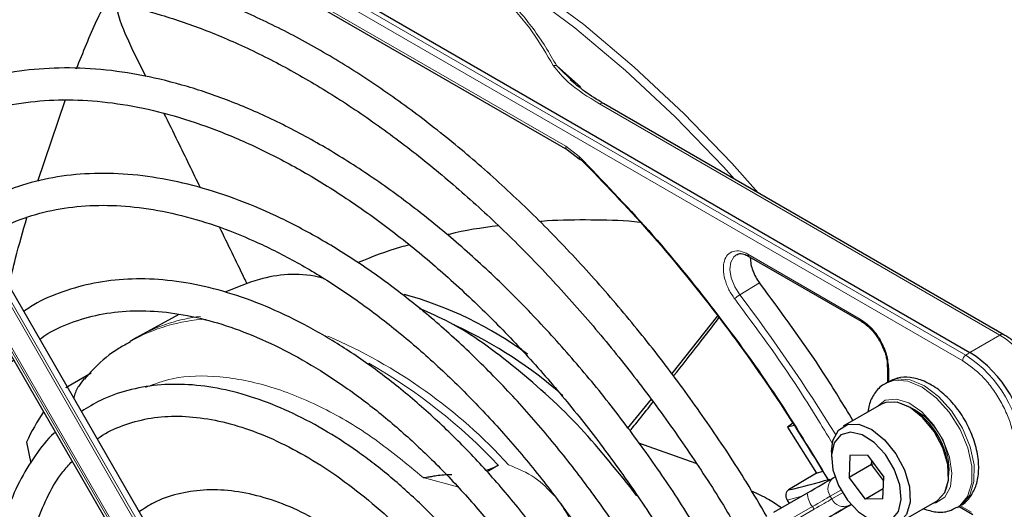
# Paper-space layout 'Blatt4' of a CAD drawing. Header units: millimetres. Extents: x 5 to 418, y 2 to 292.
# Tile 75 of 117: x 134 to 144, y 208 to 213. Entities that reach past the tile are written whole.
import ezdxf

# ---------------------------------------------------------------- set-up
doc = ezdxf.new("R2010")
doc.units = ezdxf.units.MM

psp = doc.layouts.new('Blatt4')

# ---------------------------------------------------------------- linework, layer by layer
at = {"color": 7, "linetype": 'Continuous', "lineweight": 18}
for p, q in [((144.053, 209.455), (131.078, 216.945)), ((144.086, 209.514), (131.11, 217.004)), ((135.231, 214.394), (139.9, 211.699)), ((136.256, 206.282), (132.259, 213.204)), ((132.283, 213.218), (136.279, 206.296)), ((136.058, 206.168), (132.061, 213.09)), ((132.078, 213.1), (136.075, 206.177)), ((139.806, 212.541), (140.055, 212.322)), ((140.253, 212.142), (144.442, 209.724)), ((139.9, 211.699), (140.042, 211.59)), ((141.807, 210.57), (142.981, 209.892)), ((141.928, 210.269), (141.72, 210.145)), ((144.442, 209.724), (144.129, 209.543)), ((144.129, 209.543), (144.086, 209.514)), ((143.28, 209.375), (143.28, 209.233)), ((138.769, 208.135), (138.41, 208.233)), ((142.779, 208.103), (142.668, 208.038)), ((142.369, 208.039), (142.217, 207.998)), ((142.668, 208.038), (142.685, 208.01)), ((142.685, 208.01), (142.796, 208.074)), ((142.481, 207.93), (142.13, 207.728)), ((142.147, 207.699), (142.498, 207.902)), ((142.498, 207.902), (142.481, 207.93)), ((142.885, 207.952), (142.866, 207.941)), ((144.025, 207.942), (144.147, 207.871))]:
    psp.add_line(p, q, dxfattribs=at)
at = {"color": 7, "linetype": 'Continuous', "lineweight": 25}
for p, q in [((131.153, 217.034), (144.129, 209.543)), ((135.248, 214.356), (139.917, 211.66)), ((136.334, 206.327), (132.338, 213.249)), ((132.038, 213.076), (136.034, 206.154)), ((135.508, 212.428), (135.361, 212.726)), ((139.988, 212.362), (139.806, 212.541)), ((134.377, 211.335), (134.664, 212.178)), ((144.484, 209.728), (140.295, 212.146)), ((139.917, 211.661), (140.041, 211.567)), ((141.817, 210.547), (142.991, 209.869)), ((135.851, 209.939), (135.445, 209.716)), ((141.489, 209.924), (141.01, 209.321)), ((135.413, 209.699), (135.343, 209.658)), ((135.445, 209.716), (135.413, 209.699)), ((134.67, 209.175), (134.934, 209.329)), ((143.265, 209.395), (143.265, 209.23)), ((143.272, 209.234), (143.248, 209.22)), ((140.793, 209.054), (140.543, 208.747)), ((143.202, 209.001), (142.801, 208.77)), ((142.276, 208.801), (142.222, 208.762)), ((142.291, 208.778), (142.222, 208.762)), ((142.222, 208.762), (142.523, 208.281)), ((134.258, 208.605), (134.303, 208.385)), ((141.266, 208.38), (140.665, 208.594)), ((142.68, 208.503), (142.68, 208.448)), ((142.874, 208.464), (142.864, 208.235)), ((143.056, 208.467), (142.874, 208.464)), ((143.056, 208.467), (143.227, 208.239)), ((143.1, 208.371), (143.101, 208.407)), ((139.195, 208.364), (139.079, 208.292)), ((142.523, 208.281), (142.59, 208.299)), ((143.1, 208.371), (142.864, 208.235)), ((143.124, 208.377), (143.1, 208.371)), ((143.226, 208.204), (143.1, 208.371)), ((142.523, 208.281), (142.231, 208.104)), ((142.699, 208.23), (142.718, 208.24)), ((143.035, 208.008), (142.864, 208.235)), ((143.217, 208.01), (143.227, 208.239)), ((143.222, 208.116), (143.035, 208.008)), ((142.077, 207.871), (142.428, 208.073)), ((142.217, 207.998), (142.237, 207.963)), ((143.217, 208.01), (143.035, 208.008)), ((143.384, 207.759), (143.785, 207.991)), ((143.998, 207.921), (144.022, 207.935)), ((144.015, 207.931), (144.158, 207.848))]:
    psp.add_line(p, q, dxfattribs=at)
at = {"color": 7, "linetype": 'Continuous', "lineweight": 18, "flags": 128}
for points in [[(135.702, 214.797), (135.854, 214.794), (136.354, 214.748), (136.868, 214.649), (137.395, 214.496), (137.929, 214.29), (138.469, 214.033), (139.011, 213.726), (139.552, 213.371), (140.088, 212.971), (140.617, 212.527), (141.134, 212.043), (141.638, 211.521), (141.913, 211.212)], [(141.665, 211.355), (141.551, 211.482), (141.045, 212.006), (140.526, 212.491), (139.996, 212.937), (139.458, 213.338), (138.916, 213.694), (138.372, 214.002), (137.83, 214.259), (137.294, 214.466), (136.766, 214.619), (136.516, 214.674)], [(141.72, 210.145), (141.668, 210.23), (141.632, 210.322), (141.618, 210.411), (141.627, 210.487), (141.658, 210.543), (141.69, 210.567)], [(143.251, 209.222), (143.341, 209.252), (143.479, 209.243), (143.628, 209.18), (143.777, 209.068), (143.913, 208.916), (144.026, 208.736), (144.107, 208.543), (144.148, 208.352), (144.148, 208.178), (144.105, 208.036), (144.023, 207.938), (143.995, 207.919)], [(144.022, 207.935), (144.047, 207.951), (144.128, 208.05), (144.171, 208.192), (144.172, 208.365), (144.13, 208.556), (144.05, 208.75), (143.937, 208.93), (143.8, 209.082), (143.652, 209.194), (143.502, 209.257), (143.365, 209.266), (143.272, 209.234)], [(143.738, 207.964), (143.771, 207.97), (143.865, 208.028), (143.924, 208.135), (143.941, 208.28), (143.915, 208.448), (143.849, 208.623), (143.749, 208.786), (143.625, 208.921), (143.491, 209.014), (143.359, 209.055), (143.243, 209.042), (143.155, 208.974)], [(142.668, 208.038), (142.65, 208.028), (142.631, 208.017), (142.609, 208.005), (142.586, 207.991), (142.562, 207.977), (142.536, 207.962), (142.509, 207.946), (142.481, 207.93)], [(142.498, 207.902), (142.525, 207.918), (142.552, 207.933), (142.578, 207.948), (142.603, 207.962), (142.626, 207.976), (142.648, 207.988), (142.667, 207.999), (142.685, 208.01)]]:
    psp.add_lwpolyline(points, dxfattribs=at)
at = {"color": 7, "linetype": 'Continuous', "lineweight": 25, "flags": 128}
for points in [[(144.484, 209.728), (144.484, 209.728), (144.485, 209.727)], [(143.785, 207.991), (143.79, 207.994), (143.867, 208.078), (143.904, 208.208), (143.896, 208.369), (143.844, 208.544), (143.755, 208.714), (143.637, 208.86), (143.503, 208.966), (143.369, 209.022), (143.248, 209.02), (143.202, 209.001)], [(142.68, 208.503), (142.696, 208.622), (142.753, 208.731), (142.847, 208.789), (142.968, 208.791), (143.103, 208.735), (143.236, 208.628), (143.354, 208.482), (143.443, 208.313), (143.495, 208.138), (143.503, 207.977), (143.466, 207.847), (143.389, 207.762), (143.28, 207.732), (143.28, 207.732)], [(143.212, 207.766), (143.313, 207.795), (143.382, 207.879), (143.41, 208.005), (143.395, 208.159), (143.337, 208.323), (143.244, 208.476), (143.128, 208.601), (143.001, 208.682), (142.88, 208.709), (142.778, 208.679), (142.709, 208.596), (142.681, 208.47), (142.696, 208.315), (142.754, 208.152), (142.847, 207.998), (142.964, 207.874), (143.09, 207.793), (143.212, 207.766)], [(142.428, 208.073), (142.468, 208.096), (142.507, 208.119), (142.545, 208.14), (142.58, 208.161), (142.614, 208.181), (142.645, 208.198), (142.674, 208.215), (142.699, 208.23)], [(142.866, 207.941), (142.84, 207.926), (142.812, 207.91), (142.781, 207.892), (142.747, 207.872), (142.711, 207.852), (142.674, 207.83), (142.635, 207.808), (142.595, 207.784)], [(142.6, 207.787), (142.642, 207.812), (142.684, 207.836), (142.724, 207.859), (142.763, 207.881), (142.799, 207.902), (142.832, 207.921), (142.862, 207.939), (142.889, 207.954)]]:
    psp.add_lwpolyline(points, dxfattribs=at)
at = {"color": 7, "linetype": 'Continuous', "lineweight": 18}
for centre, radius, start, end in [((140.278, 212.108), 0.0419, 65.6929, 125.6176), ((127.06, 199.023), 18.402, 31.6747, 37.1862), ((136.241, 208.072), 1.822, 93.2506, 119.5171), ((136.294, 208.158), 1.775, 96.9623, 118.5981), ((135.238, 204.662), 5.499, 42.3553, 66.7273), ((144.467, 209.69), 0.0419, 65.6929, 125.6176), ((143.752, 208.645), 1.281, 2.6055, 57.3945), ((134.839, 204.23), 6.005, 43.5031, 60.0024), ((144.131, 209.451), 0.0777, 125.6892, 177.1989), ((143.4, 208.442), 1.272, 2.6055, 57.3945), ((143.186, 208.319), 0.724, 342.0933, 77.9013), ((142.781, 208.118), 0.138, 126.3512, 215.1851), ((142.671, 208.082), 0.244, 182.2032, 218.6037), ((142.81, 208.068), 0.138, 204.8163, 293.6431)]:
    psp.add_arc(centre, radius, start, end, dxfattribs=at)
at = {"color": 7, "linetype": 'Continuous', "lineweight": 25}
for centre, radius, start, end in [((137.185, 206.4), 3.887, 53.4485, 74.7255), ((136.778, 205.571), 4.686, 48.726, 64.9889), ((143.439, 208.464), 1.281, 2.6055, 57.3945), ((136.3, 207.656), 2.251, 145.8395, 155.0841), ((143.093, 208.265), 0.812, 0.4784, 59.5162), ((141.007, 213.643), 5.672, 282.4627, 286.9624)]:
    psp.add_arc(centre, radius, start, end, dxfattribs=at)
for points, knots in [([(142.165, 215.257), (142.419, 215.08), (142.929, 214.725), (143.68, 214.079), (144.41, 213.357), (145.106, 212.56), (145.762, 211.708), (146.155, 211.101), (146.35, 210.799)], [0, 0, 0, 0, 0.16549, 0.332238, 0.5, 0.66775, 0.834504, 1, 1, 1, 1]), ([(142.004, 207.828), (141.934, 207.947), (141.744, 208.27), (141.407, 208.778), (140.997, 209.348), (140.566, 209.893), (140.116, 210.411), (139.651, 210.899), (139.173, 211.354), (138.684, 211.773), (138.186, 212.154), (137.683, 212.496), (137.178, 212.795), (136.672, 213.051), (136.169, 213.262), (135.671, 213.426), (135.182, 213.542), (134.704, 213.61), (134.24, 213.629), (133.792, 213.598), (133.364, 213.52), (132.96, 213.391), (132.643, 213.254), (132.472, 213.144), (132.418, 213.11)], [0, 0, 0, 0, 0.0278357, 0.0754043, 0.1229765, 0.1705551, 0.2181426, 0.2657419, 0.3133555, 0.3609855, 0.4086337, 0.4563008, 0.5039862, 0.5516866, 0.5993949, 0.6470941, 0.6947631, 0.7423727, 0.7898868, 0.8372681, 0.8844871, 0.931535, 0.9784341, 1, 1, 1, 1]), ([(132.585, 212.821), (132.632, 212.852), (132.79, 212.955), (133.085, 213.082), (133.469, 213.202), (133.875, 213.272), (134.301, 213.295), (134.743, 213.271), (135.199, 213.198), (135.667, 213.079), (136.145, 212.914), (136.629, 212.703), (137.117, 212.447), (137.605, 212.149), (138.093, 211.809), (138.575, 211.43), (139.051, 211.013), (139.516, 210.562), (139.968, 210.077), (140.405, 209.563), (140.825, 209.022), (141.222, 208.457), (141.519, 208.002), (141.675, 207.731), (141.715, 207.662)], [0, 0, 0, 0, 0.02099, 0.069851, 0.118688, 0.167389, 0.215899, 0.264215, 0.312366, 0.360395, 0.408346, 0.456251, 0.504137, 0.552018, 0.599903, 0.6478, 0.695711, 0.743637, 0.791578, 0.839533, 0.887498, 0.935471, 0.983451, 1, 1, 1, 1]), ([(134.782, 212.51), (134.85, 212.681), (134.946, 212.92), (135.058, 213.145), (135.089, 213.208)], [0, 0, 0, 0, 0.717609, 1, 1, 1, 1]), ([(135.361, 212.726), (135.302, 212.853), (135.232, 213.004), (135.198, 213.166), (135.192, 213.192)], [0, 0, 0, 0, 0.838404, 1, 1, 1, 1]), ([(141.4, 207.479), (141.327, 207.602), (141.142, 207.914), (140.816, 208.397), (140.428, 208.925), (140.019, 209.426), (139.593, 209.9), (139.152, 210.342), (138.699, 210.75), (138.237, 211.121), (137.768, 211.452), (137.295, 211.743), (136.822, 211.99), (136.35, 212.192), (135.884, 212.347), (135.426, 212.455), (134.979, 212.514), (134.546, 212.524), (134.131, 212.484), (133.735, 212.397), (133.366, 212.257), (133.127, 212.146), (133.02, 212.069), (133.019, 212.069)], [0, 0, 0, 0, 0.032875, 0.083822, 0.134775, 0.185738, 0.236713, 0.287705, 0.338718, 0.389753, 0.440814, 0.491899, 0.543005, 0.594125, 0.645237, 0.696311, 0.747305, 0.798171, 0.848856, 0.899324, 0.949573, 0.99965, 1, 1, 1, 1]), ([(140.295, 212.146), (140.228, 212.187), (140.101, 212.265), (139.996, 212.353), (139.947, 212.395)], [0, 0, 0, 0, 0.527814, 1, 1, 1, 1]), ([(133.189, 211.774), (133.246, 211.811), (133.405, 211.913), (133.696, 212.032), (134.057, 212.133), (134.442, 212.184), (134.844, 212.188), (135.262, 212.144), (135.692, 212.054), (136.133, 211.916), (136.582, 211.733), (137.036, 211.506), (137.491, 211.235), (137.945, 210.922), (138.395, 210.57), (138.837, 210.18), (139.27, 209.756), (139.689, 209.299), (140.092, 208.813), (140.476, 208.301), (140.819, 207.801), (141.021, 207.464), (141.112, 207.313)], [0, 0, 0, 0, 0.02882, 0.081368, 0.133858, 0.186143, 0.238166, 0.289941, 0.341521, 0.392971, 0.444344, 0.49568, 0.547008, 0.598338, 0.649681, 0.701044, 0.752426, 0.803828, 0.855246, 0.906678, 0.95812, 1, 1, 1, 1]), ([(136.079, 211.263), (136.001, 211.424), (135.874, 211.686), (135.746, 211.946), (135.697, 212.045)], [0, 0, 0, 0, 0.618379, 1, 1, 1, 1]), ([(140.042, 211.59), (140.041, 211.586), (140.039, 211.579), (140.039, 211.57), (140.043, 211.563), (140.05, 211.561), (140.057, 211.561), (140.059, 211.562)], [0, 0, 0, 0, 0.185198, 0.353278, 0.637072, 0.852757, 1, 1, 1, 1]), ([(140.042, 211.59), (140.287, 211.337), (140.777, 210.83), (141.467, 209.981), (142.099, 209.11), (142.469, 208.502), (142.644, 208.213)], [0, 0, 0, 0, 0.2550278, 0.5115523, 0.7680769, 1, 1, 1, 1]), ([(140.059, 211.562), (140.298, 211.315), (140.775, 210.822), (141.447, 209.999), (142.082, 209.127), (142.461, 208.509), (142.651, 208.2)], [0, 0, 0, 0, 0.25, 0.5, 0.75, 1, 1, 1, 1]), ([(140.797, 207.131), (140.706, 207.281), (140.509, 207.605), (140.177, 208.081), (139.809, 208.559), (139.422, 209.009), (139.019, 209.429), (138.603, 209.816), (138.177, 210.167), (137.743, 210.479), (137.305, 210.75), (136.867, 210.978), (136.43, 211.16), (135.999, 211.296), (135.576, 211.383), (135.166, 211.421), (134.771, 211.41), (134.394, 211.35), (134.042, 211.238), (133.785, 211.126), (133.656, 211.038), (133.626, 211.017)], [0, 0, 0, 0, 0.047335, 0.102503, 0.157679, 0.212871, 0.268083, 0.323322, 0.378591, 0.433894, 0.489232, 0.544601, 0.599988, 0.65536, 0.710671, 0.765857, 0.820841, 0.875554, 0.929964, 0.984107, 1, 1, 1, 1]), ([(133.792, 210.73), (133.872, 210.778), (134.049, 210.885), (134.352, 210.993), (134.694, 211.066), (135.056, 211.089), (135.435, 211.065), (135.828, 210.994), (136.232, 210.877), (136.644, 210.713), (137.061, 210.505), (137.48, 210.254), (137.897, 209.961), (138.31, 209.629), (138.715, 209.26), (139.109, 208.857), (139.489, 208.423), (139.852, 207.962), (140.191, 207.475), (140.411, 207.141), (140.509, 206.966), (140.51, 206.965)], [0, 0, 0, 0, 0.047732, 0.104951, 0.162001, 0.218715, 0.275061, 0.331102, 0.386935, 0.442647, 0.498302, 0.553942, 0.609585, 0.665249, 0.720938, 0.776655, 0.832397, 0.88816, 0.943939, 0.999729, 1, 1, 1, 1]), ([(134.075, 210.241), (134.097, 210.337), (134.155, 210.58), (134.222, 210.811), (134.263, 210.951)], [0, 0, 0, 0, 0.39617, 1, 1, 1, 1]), ([(139.194, 210.867), (139.02, 210.844), (138.841, 210.821), (138.667, 210.774), (138.661, 210.773)], [0, 0, 0, 0, 0.9648302, 1, 1, 1, 1]), ([(140.679, 210.903), (140.639, 210.907), (140.447, 210.925), (140.103, 210.929), (139.793, 210.927), (139.637, 210.911), (139.631, 210.91)], [0, 0, 0, 0, 0.113999, 0.545324, 0.983102, 1, 1, 1, 1]), ([(136.567, 210.258), (136.557, 210.279), (136.462, 210.477), (136.366, 210.674), (136.279, 210.851)], [0, 0, 0, 0, 0.103823, 1, 1, 1, 1]), ([(138.262, 210.667), (138.232, 210.659), (138.049, 210.612), (137.874, 210.541), (137.728, 210.482)], [0, 0, 0, 0, 0.16348, 1, 1, 1, 1]), ([(141.691, 210.564), (141.697, 210.568), (141.714, 210.579), (141.758, 210.574), (141.805, 210.556), (141.832, 210.537), (141.839, 210.531)], [0, 0, 0, 0, 0.190435, 0.569384, 0.881277, 1, 1, 1, 1]), ([(141.807, 210.57), (141.807, 210.565), (141.808, 210.556), (141.813, 210.548), (141.817, 210.547), (141.817, 210.547)], [0, 0, 0, 0, 0.483449, 0.966898, 1, 1, 1, 1]), ([(137.355, 210.321), (137.342, 210.325), (137.104, 210.38), (136.747, 210.345), (136.452, 210.221), (136.334, 210.172)], [0, 0, 0, 0, 0.0347134, 0.6142278, 1, 1, 1, 1]), ([(140.191, 206.781), (140.167, 206.824), (140.05, 207.028), (139.814, 207.376), (139.487, 207.82), (139.138, 208.237), (138.773, 208.625), (138.394, 208.98), (138.005, 209.299), (137.608, 209.579), (137.208, 209.818), (136.807, 210.012), (136.41, 210.16), (136.019, 210.261), (135.638, 210.313), (135.272, 210.314), (134.923, 210.267), (134.598, 210.168), (134.366, 210.068), (134.253, 209.987), (134.23, 209.971)], [0, 0, 0, 0, 0.015977, 0.076619, 0.137271, 0.197942, 0.258641, 0.319377, 0.380158, 0.440989, 0.501871, 0.562796, 0.623736, 0.68463, 0.74539, 0.805902, 0.866048, 0.925763, 0.985086, 1, 1, 1, 1]), ([(142.905, 208.83), (142.805, 208.996), (142.502, 209.496), (142.158, 209.959), (141.928, 210.269)], [0, 0, 0, 0, 0.333109, 1, 1, 1, 1]), ([(134.398, 209.682), (134.425, 209.701), (134.536, 209.78), (134.756, 209.871), (135.056, 209.954), (135.379, 209.985), (135.719, 209.97), (136.074, 209.907), (136.439, 209.798), (136.813, 209.644), (137.191, 209.445), (137.57, 209.203), (137.947, 208.921), (138.317, 208.601), (138.678, 208.246), (139.025, 207.859), (139.355, 207.443), (139.651, 207.028), (139.824, 206.745), (139.903, 206.615)], [0, 0, 0, 0, 0.0213, 0.084609, 0.147915, 0.210788, 0.273103, 0.334941, 0.396461, 0.457805, 0.519077, 0.580333, 0.641603, 0.702907, 0.764251, 0.825634, 0.887048, 0.948488, 1, 1, 1, 1]), ([(140.645, 208.044), (140.452, 208.287), (140.057, 208.784), (139.388, 209.388), (138.813, 209.809), (138.476, 209.955), (138.371, 210)], [0, 0, 0, 0, 0.27983, 0.573837, 0.867844, 1, 1, 1, 1]), ([(141.028, 209.296), (141.116, 209.407), (141.276, 209.607), (141.433, 209.812), (141.503, 209.904)], [0, 0, 0, 0, 0.551952, 1, 1, 1, 1]), ([(142.991, 209.869), (142.994, 209.868), (143.001, 209.865), (143.01, 209.869), (143.014, 209.871)], [0, 0, 0, 0, 0.482293, 1, 1, 1, 1]), ([(142.994, 209.867), (143.011, 209.856), (143.045, 209.834), (143.101, 209.781), (143.149, 209.723), (143.175, 209.68), (143.184, 209.664)], [0, 0, 0, 0, 0.244303, 0.500854, 0.825035, 1, 1, 1, 1]), ([(135.345, 209.652), (135.306, 209.631), (135.169, 209.557), (135.007, 209.426), (134.9, 209.303), (134.867, 209.264)], [0, 0, 0, 0, 0.220093, 0.756421, 1, 1, 1, 1]), ([(143.184, 209.664), (143.205, 209.622), (143.235, 209.563), (143.257, 209.479), (143.266, 209.426), (143.264, 209.396), (143.263, 209.387)], [0, 0, 0, 0, 0.440805, 0.613959, 0.88685, 1, 1, 1, 1]), ([(144.889, 209.302), (144.852, 209.361), (144.798, 209.445), (144.706, 209.551), (144.624, 209.63), (144.545, 209.693), (144.497, 209.718), (144.484, 209.726)], [0, 0, 0, 0, 0.335683, 0.470249, 0.69001, 0.912206, 1, 1, 1, 1]), ([(134.447, 203.464), (134.444, 203.469), (134.349, 203.629), (134.187, 203.959), (133.965, 204.448), (133.777, 204.943), (133.622, 205.437), (133.501, 205.925), (133.416, 206.404), (133.367, 206.868), (133.354, 207.313), (133.378, 207.734), (133.437, 208.128), (133.531, 208.49), (133.659, 208.82), (133.819, 209.11), (133.974, 209.326), (134.086, 209.429), (134.124, 209.463)], [0, 0, 0, 0, 0.002079, 0.070996, 0.1399, 0.208781, 0.277628, 0.346429, 0.415177, 0.483863, 0.552488, 0.62106, 0.689605, 0.758159, 0.826801, 0.895661, 0.964912, 1, 1, 1, 1]), ([(143.265, 209.395), (143.266, 209.398), (143.267, 209.406), (143.274, 209.411), (143.278, 209.414)], [0, 0, 0, 0, 0.482332, 1, 1, 1, 1]), ([(134.862, 209.268), (134.842, 209.243), (134.799, 209.189), (134.764, 209.116), (134.754, 209.071), (134.753, 209.066)], [0, 0, 0, 0, 0.4283786, 0.9395852, 1, 1, 1, 1]), ([(143.254, 209.219), (143.245, 209.215), (143.194, 209.195), (143.128, 209.115), (143.074, 209.015), (143.065, 208.944), (143.062, 208.92)], [0, 0, 0, 0, 0.077899, 0.451637, 0.81994, 1, 1, 1, 1]), ([(144.017, 207.938), (144.028, 207.943), (144.081, 207.965), (144.149, 208.048), (144.207, 208.175), (144.227, 208.329), (144.21, 208.502), (144.154, 208.686), (144.064, 208.865), (143.945, 209.026), (143.805, 209.157), (143.655, 209.246), (143.508, 209.286), (143.376, 209.283), (143.304, 209.247), (143.272, 209.23)], [0, 0, 0, 0, 0.020926, 0.097604, 0.173528, 0.254016, 0.339975, 0.427864, 0.515563, 0.603442, 0.692189, 0.782724, 0.863809, 0.939448, 1, 1, 1, 1]), ([(139.589, 206.433), (139.508, 206.563), (139.339, 206.834), (139.053, 207.219), (138.742, 207.591), (138.413, 207.933), (138.072, 208.242), (137.721, 208.513), (137.364, 208.744), (137.004, 208.931), (136.647, 209.073), (136.295, 209.168), (135.953, 209.213), (135.625, 209.208), (135.317, 209.152), (135.05, 209.06), (134.9, 208.966), (134.834, 208.925)], [0, 0, 0, 0, 0.062858, 0.131038, 0.199246, 0.2675, 0.335815, 0.404205, 0.472678, 0.541229, 0.609831, 0.678385, 0.746745, 0.814711, 0.882086, 0.948789, 1, 1, 1, 1]), ([(140.572, 208.721), (140.605, 208.762), (140.686, 208.862), (140.767, 208.965), (140.815, 209.026)], [0, 0, 0, 0, 0.402502, 1, 1, 1, 1]), ([(135.001, 208.637), (135.01, 208.644), (135.089, 208.707), (135.263, 208.782), (135.524, 208.858), (135.809, 208.883), (136.112, 208.861), (136.428, 208.792), (136.754, 208.677), (137.086, 208.517), (137.421, 208.314), (137.754, 208.07), (138.082, 207.788), (138.4, 207.471), (138.704, 207.122), (138.99, 206.746), (139.189, 206.458), (139.284, 206.292), (139.299, 206.266)], [0, 0, 0, 0, 0.009214, 0.081011, 0.153071, 0.224451, 0.2949, 0.364606, 0.433868, 0.502926, 0.57193, 0.640938, 0.709995, 0.779115, 0.848296, 0.917527, 0.986793, 1, 1, 1, 1]), ([(134.56, 208.708), (134.556, 208.704), (134.475, 208.637), (134.346, 208.465), (134.177, 208.194), (134.047, 207.881), (133.952, 207.535), (133.894, 207.159), (133.875, 206.757), (133.893, 206.335), (133.95, 205.896), (134.044, 205.447), (134.173, 204.991), (134.337, 204.536), (134.531, 204.084), (134.685, 203.792), (134.762, 203.646)], [0, 0, 0, 0, 0.004033, 0.07871, 0.15389, 0.229752, 0.306249, 0.383198, 0.460397, 0.537693, 0.614972, 0.6922, 0.769368, 0.846482, 0.923554, 1, 1, 1, 1]), ([(135.052, 203.814), (134.984, 203.941), (134.841, 204.211), (134.658, 204.633), (134.498, 205.071), (134.373, 205.507), (134.282, 205.935), (134.227, 206.35), (134.208, 206.747), (134.226, 207.121), (134.279, 207.466), (134.365, 207.781), (134.486, 208.059), (134.609, 208.268), (134.703, 208.368), (134.736, 208.403)], [0, 0, 0, 0, 0.0729428, 0.1535209, 0.2340563, 0.3145284, 0.3949177, 0.4752084, 0.5553927, 0.6354797, 0.715511, 0.7955516, 0.8757487, 0.9563601, 1, 1, 1, 1]), ([(139.062, 208.31), (139.08, 208.315), (139.13, 208.329), (139.169, 208.35), (139.195, 208.364)], [0, 0, 0, 0, 0.3620021, 1, 1, 1, 1]), ([(138.41, 208.233), (138.432, 208.236), (138.466, 208.241), (138.514, 208.249), (138.587, 208.262), (138.653, 208.265), (138.709, 208.267)], [0, 0, 0, 0, 0.259433, 0.424802, 0.511819, 1, 1, 1, 1]), ([(138.984, 206.084), (138.912, 206.197), (138.763, 206.43), (138.508, 206.757), (138.231, 207.065), (137.939, 207.34), (137.636, 207.579), (137.327, 207.778), (137.015, 207.934), (136.705, 208.042), (136.401, 208.102), (136.11, 208.111), (135.837, 208.068), (135.611, 207.991), (135.489, 207.909), (135.44, 207.877)], [0, 0, 0, 0, 0.074384, 0.153857, 0.233394, 0.313032, 0.392803, 0.472727, 0.552799, 0.632945, 0.712925, 0.792378, 0.870881, 0.948205, 1, 1, 1, 1]), ([(142.157, 207.916), (142.112, 207.947), (142.016, 208.012), (141.906, 208.064), (141.846, 208.092)], [0, 0, 0, 0, 0.462677, 1, 1, 1, 1]), ([(142.231, 208.104), (142.224, 208.099), (142.21, 208.088), (142.201, 208.06), (142.202, 208.028), (142.212, 208.008), (142.217, 207.998)], [0, 0, 0, 0, 0.243701, 0.495029, 0.749466, 1, 1, 1, 1]), ([(143.641, 207.908), (143.686, 207.894), (143.776, 207.866), (143.899, 207.873), (143.965, 207.909), (143.991, 207.923)], [0, 0, 0, 0, 0.375834, 0.748477, 1, 1, 1, 1])]:
    psp.add_open_spline(points, degree=3, knots=knots, dxfattribs=at)
at = {"color": 7, "linetype": 'Continuous', "lineweight": 18}
for points, knots in [([(136.349, 214.517), (136.555, 214.477), (136.955, 214.4), (137.524, 214.239), (138.051, 214.042), (138.531, 213.802), (138.946, 213.525), (139.287, 213.221), (139.567, 212.892), (139.701, 212.661), (139.77, 212.543)], [0, 0, 0, 0, 0.12858, 0.250086, 0.375109, 0.5, 0.624891, 0.749913, 0.871409, 1, 1, 1, 1]), ([(139.806, 212.541), (139.729, 212.672), (139.582, 212.922), (139.284, 213.259), (138.944, 213.552), (138.555, 213.809), (138.111, 214.034), (137.603, 214.23), (137.018, 214.402), (136.587, 214.486), (136.36, 214.531)], [0, 0, 0, 0, 0.1407014, 0.2677211, 0.3849407, 0.4997762, 0.6145723, 0.7317481, 0.8590122, 1, 1, 1, 1]), ([(139.806, 212.541), (139.801, 212.543), (139.789, 212.545), (139.776, 212.543), (139.77, 212.543)], [0, 0, 0, 0, 0.483164, 1, 1, 1, 1]), ([(139.77, 212.543), (139.818, 212.483), (139.94, 212.335), (140.136, 212.215), (140.253, 212.142)], [0, 0, 0, 0, 0.3981898, 1, 1, 1, 1]), ([(139.9, 211.699), (139.901, 211.691), (139.903, 211.675), (139.91, 211.662), (139.917, 211.661), (139.917, 211.661)], [0, 0, 0, 0, 0.498396, 0.996791, 1, 1, 1, 1]), ([(141.668, 210.102), (141.647, 210.134), (141.603, 210.198), (141.561, 210.308), (141.545, 210.413), (141.556, 210.502), (141.591, 210.569), (141.65, 210.605), (141.725, 210.608), (141.78, 210.582), (141.807, 210.57)], [0, 0, 0, 0, 0.121713, 0.25, 0.378287, 0.5, 0.621713, 0.75, 0.878287, 1, 1, 1, 1]), ([(141.668, 210.102), (141.671, 210.105), (141.677, 210.112), (141.691, 210.124), (141.706, 210.136), (141.716, 210.142), (141.72, 210.145)], [0, 0, 0, 0, 0.25, 0.5, 0.75, 1, 1, 1, 1]), ([(142.696, 208.581), (142.576, 208.778), (142.258, 209.306), (141.895, 209.795), (141.668, 210.102)], [0, 0, 0, 0, 0.373651, 1, 1, 1, 1]), ([(142.981, 209.892), (143.02, 209.864), (143.098, 209.809), (143.197, 209.672), (143.266, 209.518), (143.275, 209.422), (143.28, 209.375)], [0, 0, 0, 0, 0.25, 0.499999, 0.75, 1, 1, 1, 1]), ([(142.981, 209.892), (142.981, 209.887), (142.982, 209.878), (142.987, 209.87), (142.991, 209.869), (142.991, 209.869)], [0, 0, 0, 0, 0.483464, 0.966928, 1, 1, 1, 1]), ([(144.604, 208.501), (144.596, 208.586), (144.585, 208.715), (144.516, 208.903), (144.445, 209.045), (144.357, 209.178), (144.229, 209.332), (144.122, 209.406), (144.053, 209.455)], [0, 0, 0, 0, 0.239457, 0.368361, 0.5, 0.631639, 0.760543, 1, 1, 1, 1]), ([(143.28, 209.375), (143.276, 209.377), (143.268, 209.383), (143.264, 209.391), (143.265, 209.395), (143.265, 209.395)], [0, 0, 0, 0, 0.483498, 0.966996, 1, 1, 1, 1]), ([(138.41, 208.233), (138.242, 208.372), (137.898, 208.658), (137.358, 208.977), (136.81, 209.202), (136.277, 209.304), (135.832, 209.3), (135.595, 209.211), (135.502, 209.177)], [0, 0, 0, 0, 0.166955, 0.341, 0.520114, 0.701876, 0.883637, 1, 1, 1, 1]), ([(139.782, 208.041), (139.718, 208.11), (139.584, 208.252), (139.399, 208.327), (139.302, 208.366)], [0, 0, 0, 0, 0.478576, 1, 1, 1, 1]), ([(139.981, 207.554), (139.98, 207.624), (139.976, 207.764), (139.891, 207.892), (139.849, 207.956)], [0, 0, 0, 0, 0.500319, 1, 1, 1, 1])]:
    psp.add_open_spline(points, degree=3, knots=knots, dxfattribs=at)
at = {"color": 7, "linetype": 'Continuous', "lineweight": 25}
psp.add_open_spline([(141.831, 210.531), (141.832, 210.51), (141.835, 210.467), (141.855, 210.398), (141.886, 210.33), (141.914, 210.289), (141.928, 210.269)], degree=3, dxfattribs=at)

doc.saveas('drawing.dxf')
